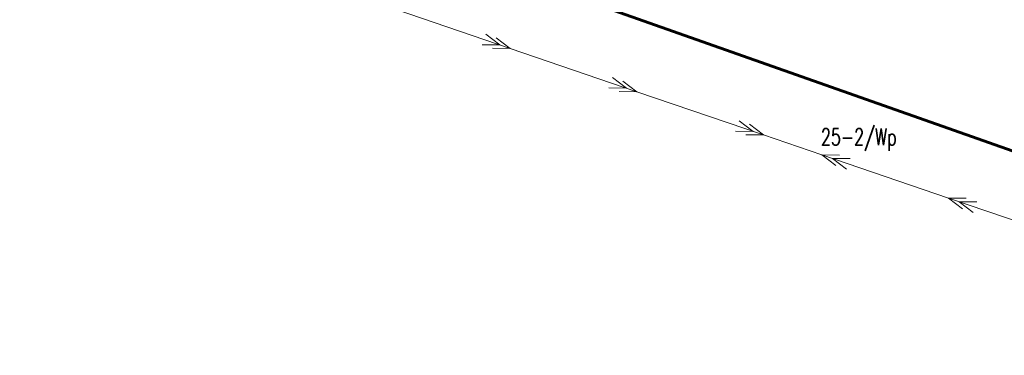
# Model space of a CAD drawing. Header units: metres. Extents: x 7505752 to 7507120, y 5839999 to 5840598.
# Tile 2 of 35: x 7506113 to 7506201, y 5840327 to 5840357. Entities that reach past the tile are written whole.
import ezdxf

# ---------------------------------------------------------------- set-up
doc = ezdxf.new("R2010")
doc.units = ezdxf.units.M
doc.header["$MEASUREMENT"] = 0
for name, pattern in [('4_SUEP_A', [0]), ('GDE', [0]), ('GUZ', [1, 0.5, -0.5])]:
    doc.linetypes.add(name, pattern=pattern)
doc.layers.add('Dzialki', color=7, linetype='GDE', lineweight=18)
doc.layers.add('SUEP_L_0', color=1, linetype='4_SUEP_A', lineweight=18)
doc.layers.add('Numery_uzytkow', color=7, linetype='CONTINUOUS', lineweight=15, true_color=0x008000)
doc.layers.add('Uzytki', color=7, linetype='GUZ', lineweight=18, true_color=0x008000)
doc.styles.get("Standard").update_dxf_attribs({"font": 'Simplex.SHX', "width": 0.75})

msp = doc.modelspace()

# ---------------------------------------------------------------- linework, layer by layer
at = {"layer": 'Dzialki', "color": 3, "lineweight": 60}
msp.add_line((7506113.19, 5840376.82), (7506254.11, 5840327.08), dxfattribs=at)
at = {"layer": 'SUEP_L_0', "linetype": '4_SUEP_A'}
for p, q in [((7506145.807, 5840358.488), (7506157.163, 5840354.608)), ((7506154.959, 5840355.889), (7506156.216, 5840354.931)), ((7506156.216, 5840354.931), (7506154.635, 5840354.943)), ((7506155.905, 5840355.566), (7506157.163, 5840354.608)), ((7506157.163, 5840354.608), (7506155.582, 5840354.62)), ((7506157.163, 5840354.608), (7506168.518, 5840350.727)), ((7506166.314, 5840352.009), (7506167.572, 5840351.051)), ((7506167.26, 5840351.685), (7506168.518, 5840350.727)), ((7506167.572, 5840351.051), (7506165.991, 5840351.063)), ((7506168.518, 5840350.727), (7506166.937, 5840350.739)), ((7506168.518, 5840350.727), (7506179.873, 5840346.847)), ((7506177.669, 5840348.128), (7506178.927, 5840347.17)), ((7506178.927, 5840347.17), (7506177.346, 5840347.182)), ((7506178.616, 5840347.805), (7506179.873, 5840346.847)), ((7506179.873, 5840346.847), (7506178.292, 5840346.859)), ((7506179.873, 5840346.847), (7506185.098, 5840345.061)), ((7506185.098, 5840345.061), (7506196.454, 5840341.181)), ((7506186.679, 5840345.049), (7506185.098, 5840345.061)), ((7506185.098, 5840345.061), (7506186.356, 5840344.103)), ((7506187.626, 5840344.726), (7506186.044, 5840344.738)), ((7506186.044, 5840344.738), (7506187.302, 5840343.78)), ((7506196.454, 5840341.181), (7506207.809, 5840337.301)), ((7506198.035, 5840341.169), (7506196.454, 5840341.181)), ((7506196.454, 5840341.181), (7506197.711, 5840340.223)), ((7506198.981, 5840340.846), (7506197.4, 5840340.858)), ((7506197.4, 5840340.858), (7506198.658, 5840339.899))]:
    msp.add_line(p, q, dxfattribs=at)
at = {"layer": 'Uzytki'}
msp.add_line((7506113.19, 5840376.82), (7506254.11, 5840327.08), dxfattribs=at)

# ---------------------------------------------------------------- texts
at = {"layer": 'Numery_uzytkow', "width": 0.7}
msp.add_text('25-2/Wp', height=1.5, dxfattribs=at).set_placement((7506185.007, 5840345.926))

doc.saveas('drawing.dxf')
